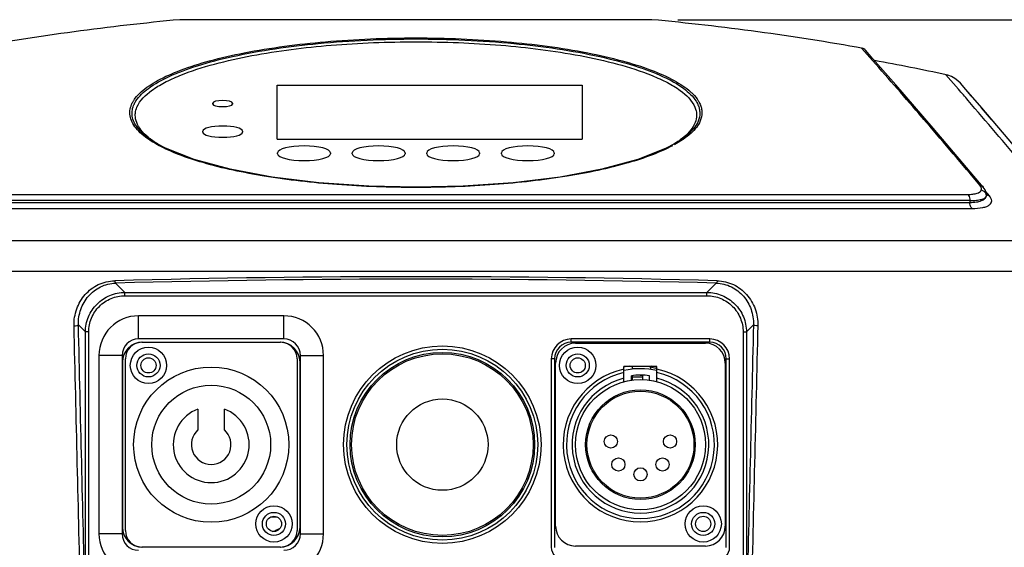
# Model space of a CAD drawing. Header units: millimetres. Extents: x -192 to 265, y -68 to 200.
# Tile 38 of 47: x 197 to 235, y 57 to 77. Entities that reach past the tile are written whole.
import ezdxf

# ---------------------------------------------------------------- set-up
doc = ezdxf.new("R2010")
doc.units = ezdxf.units.MM
doc.header["$LTSCALE"] = 16.335
doc.layers.get('0').update_dxf_attribs({"linetype": 'CONTINUOUS'})
doc.layers.add('02___PRT_ALL_AXES', color=7, linetype='CONTINUOUS')
doc.styles.get("Standard").update_dxf_attribs({"font": 'txt', "width": 0.85})
doc.dimstyles.new('DIMSTYLE_1', dxfattribs={"dimtxt": 3.3, "dimasz": 3.5, "dimexe": 1.5, "dimexo": 1, "dimgap": 0.825, "dimtad": 1, "dimdec": 0, "dimlfac": 100, "dimdsep": 46, "dimtxsty": 'STANDARD', "dimblk": '_FILLED', "dimblk1": '_FILLED', "dimblk2": '_FILLED', "dimcen": 0.09, "dimadec": 0, "dimazin": 0, "dimtp": 0.01, "dimtm": 0.01, "dimtfac": 1, "dimtdec": 0, "dimtofl": 0, "dimtmove": 0, "dimatfit": 3, "dimldrblk": '_FILLED', "dimfxl": 1, "dimtolj": 1, "dimarcsym": 0})

# ---------------------------------------------------------------- blocks, each defined once
blk = doc.blocks.new('_FILLED')
at = {"color": 0, "linetype": 'ByBlock'}
blk.add_solid([(0, 0), (-1, 0.214), (-1, -0.214)], dxfattribs=at)
blk = doc.blocks.new('*D8')
at = {"color": 7, "linetype": 'Continuous'}
for p, q in [((185.951, 67.571), (185.951, 36.656)), ((238.414, 67.771), (238.414, 36.656)), ((185.951, 38.156), (212.182, 38.156)), ((238.414, 38.156), (212.182, 38.156))]:
    blk.add_line(p, q, dxfattribs=at)
at = {"color": 7, "linetype": 'Continuous', "xscale": 3.5, "yscale": 3.5, "zscale": 3.5, "rotation": 180}
blk.add_blockref('_FILLED', (185.951, 38.156), dxfattribs=at)
at = {"color": 7, "linetype": 'Continuous', "xscale": 3.5, "yscale": 3.5, "zscale": 3.5}
blk.add_blockref('_FILLED', (238.414, 38.156), dxfattribs=at)
blk = doc.blocks.new('*D9')
at = {"color": 7, "linetype": 'Continuous'}
for p, q in [((222.261, 77.113), (256.73, 77.113)), ((255.23, 77.113), (255.23, 60.751)), ((255.23, 44.388), (255.23, 60.751)), ((233.502, 44.388), (256.73, 44.388))]:
    blk.add_line(p, q, dxfattribs=at)
at = {"color": 7, "linetype": 'Continuous', "xscale": 3.5, "yscale": 3.5, "zscale": 3.5}
for p, rotation in [((255.23, 77.113), 90), ((255.23, 44.388), 270)]:
    blk.add_blockref('_FILLED', p, dxfattribs=dict(at, rotation=rotation))
blk = doc.blocks.new('*D10')
at = {"color": 7, "linetype": 'Continuous'}
for p, q in [((229.87, 90.145), (264.811, 90.145)), ((263.311, 90.145), (263.311, 67.267)), ((263.311, 44.388), (263.311, 67.267)), ((233.502, 44.388), (264.811, 44.388))]:
    blk.add_line(p, q, dxfattribs=at)
at = {"color": 7, "linetype": 'Continuous', "xscale": 3.5, "yscale": 3.5, "zscale": 3.5}
for p, rotation in [((263.311, 90.145), 90), ((263.311, 44.388), 270)]:
    blk.add_blockref('_FILLED', p, dxfattribs=dict(at, rotation=rotation))

msp = doc.modelspace()

# ---------------------------------------------------------------- linework, layer by layer
at = {"color": 7, "linetype": 'Continuous'}
for p, q in [((221.26125, 77.1128), (203.10308, 77.1128)), ((229.32601, 76.01927), (229.32539, 76.01996)), ((229.33386, 76.01039), (229.32601, 76.01927)), ((229.53811, 75.77943), (229.33386, 76.01039)), ((229.7616, 75.60953), (229.47101, 75.93827)), ((229.74659, 75.54312), (229.53811, 75.77943)), ((229.82105, 75.54183), (229.7614, 75.60976)), ((230.63595, 74.61377), (229.7616, 75.60953)), ((233.05333, 74.43628), (232.5684, 74.99569)), ((232.0808, 72.9458), (230.63595, 74.61377)), ((206.84334, 74.59213), (218.57814, 74.59213)), ((206.84334, 72.5142), (206.84334, 74.59213)), ((218.57814, 74.59213), (218.57814, 72.5142)), ((233.54146, 74.18493), (233.32681, 74.43335)), ((204.36684, 73.87062), (204.36684, 73.9048)), ((205.12884, 73.9048), (205.12884, 73.87062)), ((234.32565, 73.27297), (233.94091, 73.72264)), ((231.65817, 73.34957), (231.64393, 73.36609)), ((231.66652, 73.33988), (231.65817, 73.34957)), ((231.72328, 73.27398), (231.66652, 73.33988)), ((231.81787, 73.16407), (231.72328, 73.27398)), ((203.98838, 72.7898), (203.98838, 72.82398)), ((205.51238, 72.82398), (205.51238, 72.7898)), ((234.00534, 70.67825), (232.0808, 72.9458)), ((206.84334, 72.5142), (218.57814, 72.5142)), ((202.2523, 72.29799), (202.24046, 72.3045)), ((202.26549, 72.32541), (202.25453, 72.3321)), ((202.26961, 72.32071), (202.25845, 72.32704)), ((202.55622, 72.17048), (202.25868, 72.32692)), ((206.86239, 71.96101), (206.86239, 71.99519)), ((208.89439, 71.99519), (208.89439, 71.96101)), ((209.73259, 71.96101), (209.73259, 71.99519)), ((211.76459, 71.99519), (211.76459, 71.96101)), ((212.59974, 71.96101), (212.59974, 71.99519)), ((214.63174, 71.99519), (214.63174, 71.96101)), ((215.46994, 71.96101), (215.46994, 71.99519)), ((217.50194, 71.99519), (217.50194, 71.96101)), ((234.08162, 70.5647), (234.0053, 70.67825)), ((234.12846, 70.41486), (234.08162, 70.5647)), ((234.14505, 70.45232), (234.09759, 70.50883)), ((234.1743, 70.41748), (234.14505, 70.45232)), ((233.48871, 70.15806), (190.87561, 70.15806)), ((190.87561, 70.08804), (233.48871, 70.08804)), ((190.96741, 70.3935), (233.39692, 70.3935)), ((233.48871, 70.15806), (233.48871, 70.08804)), ((234.12526, 70.33289), (234.13111, 70.37781)), ((234.13112, 70.37807), (234.12846, 70.41486)), ((234.13111, 70.37781), (234.13111, 70.37803)), ((234.13151, 70.37287), (234.13111, 70.37783)), ((234.13185, 70.36913), (234.13151, 70.37287)), ((234.1791, 70.41176), (234.1743, 70.41748)), ((234.23894, 70.34043), (234.1791, 70.41176)), ((190.78451, 69.85309), (233.57982, 69.85309)), ((187.30286, 68.62247), (237.06147, 68.62247)), ((237.41445, 67.43257), (186.94988, 67.43257)), ((200.63075, 66.9831), (200.99022, 66.62363)), ((223.73358, 66.9831), (223.37411, 66.62363)), ((200.99022, 66.62363), (223.37411, 66.62363)), ((200.99022, 66.49712), (200.99022, 66.62363)), ((200.99022, 66.49712), (223.37411, 66.49712)), ((223.37411, 66.49712), (223.37411, 66.62363)), ((207.10216, 65.72449), (201.51416, 65.72449)), ((201.51416, 64.83549), (201.51416, 65.72449)), ((207.10216, 64.83549), (207.10216, 65.72449)), ((199.19945, 65.378), (199.47202, 65.10543)), ((225.16487, 65.378), (224.89231, 65.10543)), ((199.59854, 65.10543), (199.47202, 65.10543)), ((199.47202, 54.79473), (199.47202, 65.10543)), ((199.59854, 54.79473), (199.59854, 65.10543)), ((207.10216, 64.83549), (201.51416, 64.83549)), ((223.48516, 64.83549), (218.15116, 64.83549)), ((218.15116, 64.70849), (218.15116, 64.83549)), ((223.48516, 64.70849), (223.48516, 64.83549)), ((224.76579, 65.10543), (224.89231, 65.10543)), ((224.76579, 65.10543), (224.76579, 54.79473)), ((224.89231, 65.10543), (224.89231, 54.79473)), ((201.64116, 64.70849), (206.97516, 64.70849)), ((223.48516, 64.70849), (218.15116, 64.70849)), ((218.31626, 64.67039), (223.32006, 64.67039)), ((200.87916, 64.20049), (199.99016, 64.20049)), ((199.99016, 64.20049), (199.99016, 57.34249)), ((200.87916, 64.20049), (200.87916, 57.34249)), ((201.00616, 57.46949), (201.00616, 64.07349)), ((207.61016, 64.07349), (207.61016, 57.46949)), ((207.73716, 64.20049), (208.62616, 64.20049)), ((207.73716, 57.34249), (207.73716, 64.20049)), ((208.62616, 57.34249), (208.62616, 64.20049)), ((217.51616, 64.07349), (217.38916, 64.07349)), ((217.38916, 64.07349), (217.38916, 56.83449)), ((217.51616, 64.07349), (217.51616, 56.8127)), ((224.12016, 64.07349), (224.24716, 64.07349)), ((224.12016, 56.8127), (224.12016, 64.07349)), ((224.24716, 56.83449), (224.24716, 64.07349)), ((200.89186, 63.94649), (200.89186, 57.59649)), ((207.72446, 57.59649), (207.72446, 63.94649)), ((217.55426, 57.63459), (217.55426, 63.90839)), ((221.45316, 63.78139), (220.18316, 63.78139)), ((220.18316, 63.19146), (220.18316, 63.78139)), ((220.50066, 63.77769), (220.50066, 63.67506)), ((221.19916, 63.74399), (221.19916, 63.66477)), ((221.45316, 63.19146), (221.45316, 63.78139)), ((224.08206, 63.90839), (224.08206, 57.63459)), ((220.46974, 63.24901), (220.46974, 63.41563)), ((220.50066, 63.41563), (220.50066, 63.25299)), ((220.91258, 63.36926), (220.50066, 63.36926)), ((221.16658, 63.24901), (221.16658, 63.41563)), ((203.80016, 62.14079), (203.80016, 61.33945)), ((204.81616, 61.33945), (204.81616, 62.14079)), ((200.87916, 57.34249), (199.99016, 57.34249)), ((207.73716, 57.34249), (208.62616, 57.34249)), ((206.97516, 56.83449), (201.64116, 56.83449)), ((223.32006, 56.87259), (218.31626, 56.87259))]:
    msp.add_line(p, q, dxfattribs=at)
for points in [[(233.12232, 74.66887), (233.02731, 74.76451), (232.91496, 74.85039), (232.78578, 74.92267), (232.64113, 74.97728), (232.5684, 74.99569)], [(233.94196, 73.72142), (233.32725, 74.43285), (233.12232, 74.66887)], [(238.11144, 68.75047), (236.37734, 70.84989), (234.96218, 72.529), (233.94196, 73.72142)], [(212.18216, 70.66903), (210.37686, 70.70824), (208.44911, 70.84051), (206.6489, 71.06139), (205.03232, 71.36363), (203.65192, 71.73757), (202.55622, 72.17048)], [(222.10461, 72.32632), (221.81012, 72.17146), (220.7165, 71.73891), (219.33864, 71.36512), (217.72481, 71.06283), (215.92723, 70.84165), (214.00169, 70.70887), (212.18216, 70.66902)]]:
    msp.add_lwpolyline(points, dxfattribs=at)
for centre, radius in [((201.89516, 63.81949), 0.69849), ((213.19816, 60.77149), 3.79686), ((213.19816, 60.77149), 3.66986), ((218.40516, 63.81949), 0.6985), ((201.89516, 63.81949), 0.4445), ((213.19816, 60.77149), 3.54917), ((218.40516, 63.81949), 0.4445), ((220.81816, 60.77149), 2.5019), ((220.81816, 60.77149), 2.1082), ((213.19816, 60.77149), 1.7563), ((220.81816, 60.77149), 2.0574), ((219.68142, 60.89097), 0.254), ((221.9549, 60.89097), 0.254), ((219.96875, 60.00667), 0.254), ((221.66758, 60.00667), 0.254), ((220.81816, 59.62849), 0.254), ((206.72116, 57.72349), 0.69849), ((223.23116, 57.72349), 0.6985), ((206.72116, 57.72349), 0.4445), ((223.23116, 57.72349), 0.4445)]:
    msp.add_circle(centre, radius, dxfattribs=at)
for centre, radius, start, end in [((212.18216, -20.18194), 97.71743, 95.3311343, 100.1360142), ((212.18216, -20.18194), 97.71743, 79.8639858, 84.6688657), ((229.28083, 75.7699), 0.254, 41.520079, 76.659953), ((32.80333, -98.01395), 262.50468, 40.75794, 41.3882499), ((212.18216, -20.18194), 97.33643, 77.9037005, 79.5592995), ((36.19847, -95.72135), 260.20272, 40.7160317, 40.8395172), ((43.647, -89.37314), 250.41609, 39.241923, 40.7268118), ((39.60377, -92.17024), 253.53835, 39.9853506, 40.7007026), ((204.68229, 76.73265), 5.05677, 241.279328, 241.681691), ((204.46337, 75.94231), 4.23233, 238.714242, 239.781951), ((233.87975, 70.32441), 0.24581, 11.825501, 27.165225), ((234.25702, 70.54366), 0.20257, 220.362789, 232.88781), ((233.88993, 70.32651), 0.23542, 1.551967, 11.832238), ((212.18216, -374.78893), 442.01757, 88.4979262, 91.5020738), ((212.18216, -372.19587), 439.33086, 88.4933371, 91.5066629), ((201.51416, 64.20049), 1.524, 90, 180), ((207.10216, 64.20049), 1.524, 0, 90), ((201.51416, 64.20049), 0.635, 90, 180), ((207.10216, 64.20049), 0.635, 0, 90), ((218.15116, 64.07349), 0.762, 90, 180), ((223.48516, 64.07349), 0.762, 0, 90), ((201.65386, 63.94649), 0.762, 90, 180), ((201.64116, 64.07349), 0.635, 90, 180), ((206.96246, 63.94649), 0.762, 0, 90), ((206.97516, 64.07349), 0.635, 0, 90), ((218.15116, 64.07349), 0.635, 90, 180), ((218.31626, 63.90839), 0.762, 90, 180), ((223.32006, 63.90839), 0.762, 0, 90), ((223.48516, 64.07349), 0.635, 0, 90), ((220.81816, 60.77149), 2.9718, 102.337817, 77.662183), ((220.81816, 60.77149), 3.048, 97.899589, 102.05411), ((220.81816, 60.77149), 2.921, 77.444142, 102.555858), ((220.56416, 60.77149), 2.921, 87.680739, 91.248892), ((220.81816, 60.77149), 3.048, 77.94589, 82.100411), ((220.81816, 60.77149), 2.8448, 102.897894, 77.102106), ((220.81816, 60.77149), 2.6289, 103.977798, 76.022202), ((220.81816, 61.43691), 2.00917, 80.013496, 99.986504), ((204.30816, 60.77149), 1.4605, 110.354406, 69.645594), ((204.30816, 60.77149), 0.762, 131.810315, 48.189685), ((201.65386, 57.59649), 0.762, 180, 270), ((206.96246, 57.59649), 0.762, 270, 360), ((218.31626, 57.63459), 0.762, 180, 270), ((223.32006, 57.63459), 0.762, 270, 360), ((201.51416, 57.34249), 1.524, 180, 270), ((201.51416, 57.34249), 0.635, 180, 270), ((201.64116, 57.46949), 0.635, 180, 270), ((206.97516, 57.46949), 0.635, 270, 360), ((207.10216, 57.34249), 1.524, 270, 360), ((207.10216, 57.34249), 0.635, 270, 360), ((217.89716, 56.83449), 0.508, 180, 270), ((223.73916, 56.83449), 0.508, 270, 360)]:
    msp.add_arc(centre, radius, start, end, dxfattribs=at)
for centre, major_axis, start_param, end_param in [((204.74784, 73.9048), (0.381, 0), 0, 3.14159265), ((204.74784, 73.87062), (0.381, 0), -3.14159265, 0), ((204.75038, 72.82398), (0.762, 0), 0, 3.14159265), ((204.75038, 72.7898), (0.762, 0), -3.14159265, 0), ((207.87839, 71.99519), (1.016, 0), 0, 3.14159265), ((207.87839, 71.96101), (1.016, 0), -3.14159265, 0), ((210.74859, 71.99519), (1.016, 0), 0, 3.14159265), ((210.74859, 71.96101), (1.016, 0), -3.14159265, 0), ((213.61574, 71.99519), (1.016, 0), 0, 3.14159265), ((213.61574, 71.96101), (1.016, 0), -3.14159265, 0), ((216.48594, 71.99519), (1.016, 0), 0, 3.14159265), ((216.48594, 71.96101), (1.016, 0), -3.14159265, 0)]:
    msp.add_ellipse(centre, major_axis=major_axis, ratio=0.2614545, start_param=start_param, end_param=end_param, dxfattribs=at)
for points, knots in [([(201.41241, 73.98843), (201.53487, 74.18011), (201.94038, 74.54843), (202.75398, 74.98497), (203.84551, 75.38379), (205.75036, 75.87249), (208.56128, 76.26807), (210.9282, 76.37275), (212.18216, 76.37273)], [0, 0, 0, 0, 0.06062188, 0.14215332, 0.24557079, 0.36938734, 0.66579909, 1, 1, 1, 1]), ([(201.45151, 73.74815), (201.56178, 74.01155), (201.93222, 74.36072), (202.52445, 74.7143), (203.32607, 75.07785), (204.44943, 75.43169), (206.38857, 75.86019), (208.97914, 76.18041), (211.09378, 76.263), (212.18216, 76.26296)], [0, 0, 0, 0, 0.0757944, 0.12683097, 0.18441643, 0.30848017, 0.43887241, 0.71110528, 1, 1, 1, 1]), ([(201.61474, 74.33742), (201.80355, 74.50771), (202.29414, 74.82496), (203.18474, 75.21319), (204.30287, 75.5618), (206.15406, 75.98149), (208.80508, 76.32306), (211.01977, 76.41333), (212.18216, 76.41331)], [0, 0, 0, 0, 0.06990039, 0.15892708, 0.26668056, 0.39133932, 0.68042993, 1, 1, 1, 1]), ([(212.18216, 76.41331), (213.34375, 76.41333), (215.55718, 76.32318), (218.2068, 75.98201), (220.0574, 75.56285), (221.17544, 75.21467), (222.06639, 74.8269), (222.55747, 74.5101), (222.74668, 74.34003)], [0, 0, 0, 0, 0.31946196, 0.60853161, 0.73318762, 0.84095806, 0.93003096, 1, 1, 1, 1]), ([(212.18216, 76.37273), (213.43969, 76.37274), (215.81259, 76.26752), (218.62969, 75.86985), (220.53652, 75.3785), (221.62681, 74.97781), (222.4374, 74.53954), (222.83943, 74.1692), (222.95919, 73.9769)], [0, 0, 0, 0, 0.33475139, 0.63145176, 0.75521534, 0.85845006, 0.93969462, 1, 1, 1, 1]), ([(212.18216, 76.26296), (213.27065, 76.263), (215.38552, 76.1804), (217.97635, 75.8601), (219.91564, 75.43149), (221.03903, 75.07757), (221.84061, 74.71392), (222.4327, 74.36028), (222.80298, 74.011), (222.91305, 73.74759)], [0, 0, 0, 0, 0.28890615, 0.56115895, 0.69155237, 0.81561482, 0.87319702, 0.9242247, 1, 1, 1, 1]), ([(201.33032, 74.01081), (201.34835, 74.03903), (201.43131, 74.15765), (201.53222, 74.26299), (201.61474, 74.33742)], [0, 0, 0, 0, 0.23152047, 1, 1, 1, 1]), ([(222.74668, 74.34003), (222.77699, 74.3128), (222.88604, 74.20926), (222.98335, 74.09231), (223.04134, 73.99919)], [0, 0, 0, 0, 0.27080394, 1, 1, 1, 1]), ([(201.17991, 73.53673), (201.17995, 73.56277), (201.18555, 73.66922), (201.21377, 73.77403), (201.24467, 73.84829)], [0, 0, 0, 0, 0.2446318, 1, 1, 1, 1]), ([(201.24467, 73.84829), (201.26214, 73.89026), (201.28984, 73.9452), (201.32181, 73.99748), (201.33032, 74.01081)], [0, 0, 0, 0, 0.74182151, 1, 1, 1, 1]), ([(201.32109, 73.81159), (201.327, 73.82653), (201.35302, 73.88764), (201.38531, 73.94601), (201.41241, 73.98843)], [0, 0, 0, 0, 0.24191688, 1, 1, 1, 1]), ([(222.95919, 73.9769), (222.97007, 73.95943), (223.01007, 73.89127), (223.04254, 73.81855), (223.06081, 73.76303)], [0, 0, 0, 0, 0.26036019, 1, 1, 1, 1]), ([(223.04134, 73.99919), (223.0523, 73.98158), (223.09261, 73.9129), (223.12532, 73.83961), (223.14373, 73.78365)], [0, 0, 0, 0, 0.26036176, 1, 1, 1, 1]), ([(202.24046, 72.3045), (202.08109, 72.3924), (201.82717, 72.55048), (201.52388, 72.80988), (201.32895, 73.04486), (201.20797, 73.28727), (201.17984, 73.45624), (201.17991, 73.53673)], [0, 0, 0, 0, 0.32167735, 0.5263563, 0.70304098, 0.85775276, 1, 1, 1, 1]), ([(202.25846, 72.32704), (202.10857, 72.41242), (201.86977, 72.56592), (201.58525, 72.81682), (201.40247, 73.04392), (201.28928, 73.27778), (201.26305, 73.4403), (201.26311, 73.51789)], [0, 0, 0, 0, 0.31961587, 0.52364724, 0.70053219, 0.85624159, 1, 1, 1, 1]), ([(201.26311, 73.51789), (201.26315, 73.54243), (201.26816, 73.64254), (201.29332, 73.7413), (201.32109, 73.81159)], [0, 0, 0, 0, 0.2451329, 1, 1, 1, 1]), ([(201.38716, 73.44055), (201.38721, 73.46632), (201.3928, 73.57145), (201.42085, 73.67493), (201.45151, 73.74815)], [0, 0, 0, 0, 0.24507865, 1, 1, 1, 1]), ([(223.10122, 73.51789), (223.1013, 73.41353), (223.03552, 73.12066), (222.683, 72.69117), (222.31989, 72.44888), (222.10481, 72.32644)], [0, 0, 0, 0, 0.19382267, 0.54033367, 1, 1, 1, 1]), ([(223.18442, 73.53673), (223.18451, 73.42852), (223.1137, 73.12336), (222.73712, 72.67939), (222.35268, 72.43075), (222.12454, 72.30487)], [0, 0, 0, 0, 0.19194202, 0.53779151, 1, 1, 1, 1]), ([(222.91305, 73.74759), (222.92351, 73.72256), (222.95975, 73.62406), (222.97701, 73.51836), (222.97716, 73.44055)], [0, 0, 0, 0, 0.25849404, 1, 1, 1, 1]), ([(223.06081, 73.76303), (223.06745, 73.74287), (223.0905, 73.66311), (223.10111, 73.57968), (223.10122, 73.51789)], [0, 0, 0, 0, 0.2556759, 1, 1, 1, 1]), ([(223.14373, 73.78365), (223.15042, 73.76335), (223.17363, 73.683), (223.18431, 73.59896), (223.18442, 73.53673)], [0, 0, 0, 0, 0.25567094, 1, 1, 1, 1]), ([(202.25453, 72.3321), (202.12322, 72.41248), (201.88954, 72.57391), (201.60781, 72.84942), (201.42985, 73.13753), (201.38707, 73.34401), (201.38716, 73.44055)], [0, 0, 0, 0, 0.31545765, 0.57974648, 0.8021827, 1, 1, 1, 1]), ([(222.97716, 73.44055), (222.97726, 73.34396), (222.93443, 73.13735), (222.75628, 72.8491), (222.47428, 72.57348), (222.24038, 72.41199), (222.10896, 72.33158)], [0, 0, 0, 0, 0.19779411, 0.42022075, 0.68451829, 1, 1, 1, 1]), ([(212.18216, 70.66009), (211.16861, 70.66001), (209.21381, 70.72941), (206.4739, 71.03682), (204.43756, 71.45821), (203.09287, 71.89957), (202.53056, 72.1479), (202.28351, 72.28104)], [0, 0, 0, 0, 0.30095739, 0.58013717, 0.8180289, 0.91666699, 1, 1, 1, 1]), ([(222.05665, 72.26809), (221.80844, 72.13603), (221.24483, 71.88965), (219.90028, 71.45185), (217.8687, 71.03376), (215.13817, 70.72884), (213.19128, 70.66002), (212.18216, 70.66009)], [0, 0, 0, 0, 0.08371066, 0.18260526, 0.42063756, 0.6995448, 1, 1, 1, 1]), ([(233.39692, 70.3935), (233.46663, 70.39349), (233.59362, 70.40025), (233.77786, 70.43294), (233.90945, 70.50302), (233.92876, 70.56878)], [0, 0, 0, 0, 0.36010156, 0.64599736, 1, 1, 1, 1]), ([(233.92514, 70.65417), (233.92246, 70.66222), (233.9081, 70.69737), (233.88596, 70.72887), (233.86707, 70.7514)], [0, 0, 0, 0, 0.22395756, 1, 1, 1, 1]), ([(233.92876, 70.56878), (233.93468, 70.58896), (233.93512, 70.61916), (233.92758, 70.64687), (233.92514, 70.65417)], [0, 0, 0, 0, 0.73201963, 1, 1, 1, 1]), ([(233.39692, 70.3935), (233.41149, 70.3833), (233.47086, 70.31868), (233.48871, 70.22629), (233.48871, 70.15806)], [0, 0, 0, 0, 0.20683604, 1, 1, 1, 1]), ([(233.48871, 70.15806), (233.57178, 70.15805), (233.72076, 70.16347), (233.91517, 70.19522), (234.05281, 70.2432), (234.11462, 70.30267), (234.12526, 70.33289)], [0, 0, 0, 0, 0.36404893, 0.65218868, 0.85956885, 1, 1, 1, 1]), ([(233.48871, 70.08804), (233.5726, 70.08802), (233.72379, 70.09614), (233.92088, 70.14102), (234.06266, 70.21519), (234.11565, 70.29468), (234.12526, 70.33289)], [0, 0, 0, 0, 0.34885193, 0.62685083, 0.83616078, 1, 1, 1, 1]), ([(233.57982, 69.85309), (233.56534, 69.86337), (233.50647, 69.92804), (233.48871, 70.02004), (233.48871, 70.08804)], [0, 0, 0, 0, 0.20712284, 1, 1, 1, 1]), ([(233.57982, 69.85309), (233.71679, 69.85306), (233.90717, 69.86381), (234.1293, 69.92531), (234.24104, 69.98291), (234.31356, 70.05875), (234.34372, 70.19275), (234.28396, 70.28674), (234.23894, 70.34043)], [0, 0, 0, 0, 0.38022941, 0.52389435, 0.63697098, 0.7260845, 0.80549224, 1, 1, 1, 1]), ([(199.03246, 65.34513), (199.0273, 65.56323), (199.09695, 66.00005), (199.42953, 66.56645), (199.94987, 66.96624), (200.37979, 67.071), (200.5955, 67.07675)], [0, 0, 0, 0, 0.254314, 0.50204973, 0.74845394, 1, 1, 1, 1]), ([(200.5955, 67.07675), (200.59776, 67.05487), (200.60329, 67.02402), (200.61914, 66.98638), (200.63075, 66.9831)], [0, 0, 0, 0, 0.6457274, 1, 1, 1, 1]), ([(223.76882, 67.07676), (223.76656, 67.05486), (223.76103, 67.02399), (223.7452, 66.98632), (223.73358, 66.98303)], [0, 0, 0, 0, 0.64567655, 1, 1, 1, 1]), ([(223.76883, 67.07675), (223.98453, 67.07089), (224.41446, 66.96632), (224.93479, 66.56644), (225.26734, 66.00006), (225.33708, 65.56323), (225.33186, 65.34513)], [0, 0, 0, 0, 0.25154031, 0.49795105, 0.74568385, 1, 1, 1, 1]), ([(199.19945, 65.378), (199.19411, 65.57931), (199.25643, 65.98202), (199.55853, 66.50611), (200.03494, 66.87882), (200.4314, 66.97743), (200.63075, 66.9831)], [0, 0, 0, 0, 0.25460096, 0.50186885, 0.74785602, 1, 1, 1, 1]), ([(223.73358, 66.9831), (223.93293, 66.97738), (224.32938, 66.87885), (224.8058, 66.50611), (225.10788, 65.98202), (225.17024, 65.57931), (225.16487, 65.378)], [0, 0, 0, 0, 0.25214038, 0.49812976, 0.74539764, 1, 1, 1, 1]), ([(199.47202, 65.10543), (199.47217, 65.30293), (199.55086, 65.70219), (199.88851, 66.20715), (200.39346, 66.54477), (200.79272, 66.62352), (200.99022, 66.62363)], [0, 0, 0, 0, 0.2500242, 0.50000064, 0.74997664, 1, 1, 1, 1]), ([(199.59854, 65.10543), (199.59859, 65.28651), (199.67044, 65.65263), (199.9799, 66.11576), (200.44303, 66.42514), (200.80914, 66.49713), (200.99022, 66.49712)], [0, 0, 0, 0, 0.25002039, 0.50000164, 0.74998002, 1, 1, 1, 1]), ([(223.37411, 66.62363), (223.57161, 66.62348), (223.97087, 66.54479), (224.47583, 66.20715), (224.81344, 65.70219), (224.89219, 65.30293), (224.89231, 65.10543)], [0, 0, 0, 0, 0.2500242, 0.50000064, 0.74997664, 1, 1, 1, 1]), ([(223.37411, 66.49712), (223.55518, 66.49707), (223.9213, 66.42521), (224.38443, 66.11575), (224.69382, 65.65262), (224.76581, 65.28651), (224.76579, 65.10543)], [0, 0, 0, 0, 0.25002039, 0.50000164, 0.74998002, 1, 1, 1, 1]), ([(199.03246, 65.34513), (199.06918, 65.34267), (199.12157, 65.34512), (199.17572, 65.35904), (199.19722, 65.37073), (199.19951, 65.378)], [0, 0, 0, 0, 0.6330642, 0.86887175, 1, 1, 1, 1]), ([(225.33186, 65.34513), (225.29516, 65.34267), (225.24279, 65.34513), (225.18865, 65.35905), (225.16717, 65.37073), (225.16487, 65.378)], [0, 0, 0, 0, 0.63306127, 0.86885181, 1, 1, 1, 1])]:
    msp.add_open_spline(points, degree=3, knots=knots, dxfattribs=at)
for points in [[(233.86707, 70.7514), (233.91883, 70.74514), (233.97183, 70.71823), (234.00534, 70.67828)], [(233.92876, 70.56878), (233.9984, 70.55177), (234.06568, 70.50041), (234.09845, 70.43664)], [(234.23894, 70.34043), (234.20184, 70.34511), (234.16462, 70.35956), (234.13479, 70.38212)], [(199.28602, 54.75517), (199.20133, 58.28516), (199.11682, 61.81514), (199.03246, 65.34513)], [(199.45527, 54.78804), (199.36976, 58.31802), (199.28451, 61.84801), (199.19945, 65.378)], [(225.16487, 65.378), (225.07982, 61.84801), (224.99456, 58.31802), (224.90906, 54.78804)], [(225.33186, 65.34513), (225.2475, 61.81514), (225.163, 58.28516), (225.07831, 54.75517)]]:
    msp.add_open_spline(points, degree=3, dxfattribs=at)
at = {"layer": '02___PRT_ALL_AXES', "color": 7, "linetype": 'Continuous'}
for p, q in [((220.91258, 63.26732), (220.91258, 63.41563)), ((206.85007, 57.97749), (206.59226, 57.97749))]:
    msp.add_line(p, q, dxfattribs=at)
for centre, radius in [((201.89516, 63.81949), 0.2921), ((213.19816, 60.77149), 3.4925), ((218.40516, 63.81949), 0.2921), ((204.30816, 60.77149), 2.9845), ((204.30816, 60.77149), 2.286), ((206.72116, 57.72349), 0.2921), ((223.23116, 57.72349), 0.2921)]:
    msp.add_circle(centre, radius, dxfattribs=at)
for centre, radius, start, end in [((220.56416, 60.77149), 3.048, 72.983895, 80.953914), ((220.56416, 61.43691), 2.00917, 80.013496, 86.374941), ((205.32416, 60.77149), 3.6068, 292.096141, 296.920428)]:
    msp.add_arc(centre, radius, start, end, dxfattribs=at)

# ---------------------------------------------------------------- dimensions: what is measured, and where the dimension line sits
at = {"color": 7, "linetype": 'Continuous'}
for base, p2, picture, middle in [((263.31051, 90.14549), (228.86996, 90.14549), '*D10', (263.31051, 63.05949)), ((255.23, 77.1128), (221.26125, 77.1128), '*D9', (255.23, 55.51663))]:
    dim = msp.add_linear_dim(base=base, p1=(232.50216, 44.38849), p2=p2, angle=90, dimstyle='DIMSTYLE_1', dxfattribs=at)
    dim.commit()
    dim.dimension.update_dxf_attribs({"geometry": picture, "text_midpoint": middle, "dimtype": 160})
dim = msp.add_linear_dim(base=(238.41374, 38.15557), p1=(185.95058, 68.57147), p2=(238.41374, 68.77079), dimstyle='DIMSTYLE_1', dxfattribs=at)
dim.commit()
dim.dimension.update_dxf_attribs({"geometry": '*D8', "text_midpoint": (207.97466, 38.15557), "dimtype": 160})

doc.saveas('drawing.dxf')
